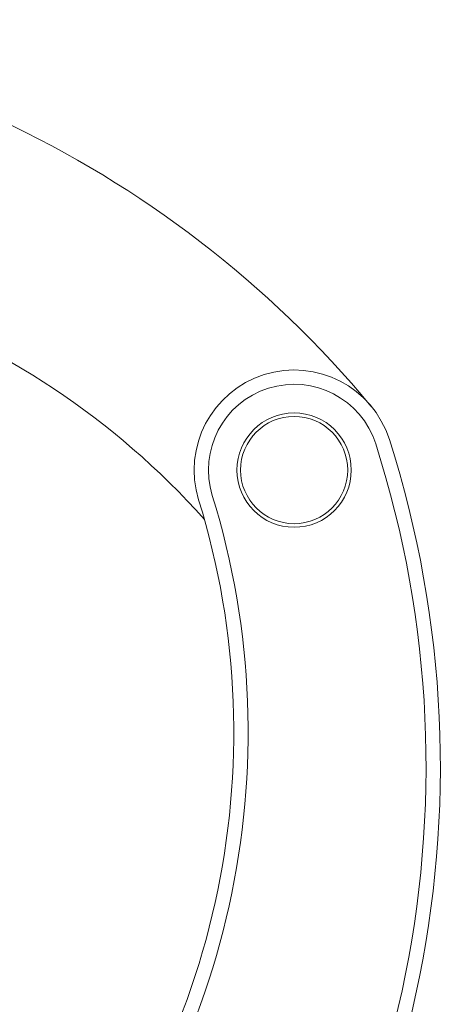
# Model space of a CAD drawing. Header units: inches. Extents: x 53216 to 117387, y -66787 to -22834.
# Tile 212 of 256: x 60846.79 to 60852.68, y -30122.25 to -30108.48. Entities that reach past the tile are written whole.
import ezdxf
from ezdxf.lldxf.tags import DXFTag

# ---------------------------------------------------------------- set-up
doc = ezdxf.new("R2010")
doc.units = ezdxf.units.IN
doc.header["$MEASUREMENT"] = 0
doc.layers.get('0').update_dxf_attribs({"lineweight": 0})
tags = doc.linetypes.add('HIDDEN2', pattern=[4.7625, 3.175, -1.5875]).pattern_tags.tags
tags[6:7] = [DXFTag(74, 4), DXFTag(75, 0), DXFTag(340, '0'), DXFTag(46, 0.0), DXFTag(50, 0.0), DXFTag(44, 0.0), DXFTag(45, 0.0)]
tags[4:5] = [DXFTag(74, 4), DXFTag(75, 0), DXFTag(340, '0'), DXFTag(46, 0.0), DXFTag(50, 0.0), DXFTag(44, 0.0), DXFTag(45, 0.0)]

msp = doc.modelspace()

# ---------------------------------------------------------------- linework, layer by layer
at = {"color": 7, "linetype": 'HIDDEN2'}
for radius in [0.8, 0.75]:
    msp.add_circle((60850.632, -30114.778), radius, dxfattribs=at)
for centre, radius, start, end in [((60840.178, -30123.478), 15, 39.7672, 90.3488), ((60841.175, -30122.799), 11, 41.7987, 99.7425), ((60850.632, -30114.778), 1.4, 17.7474, 197.2099), ((60850.632, -30114.778), 1.2, 17.7474, 197.2099), ((60837.679, -30118.924), 14.8, 317.7721, 17.7474), ((60837.679, -30118.924), 15, 317.7721, 17.7474), ((60838.787, -30118.447), 11.2, 317.7721, 17.2099), ((60838.787, -30118.447), 11, 317.7721, 17.2099)]:
    msp.add_arc(centre, radius, start, end, dxfattribs=at)

doc.saveas('drawing.dxf')
